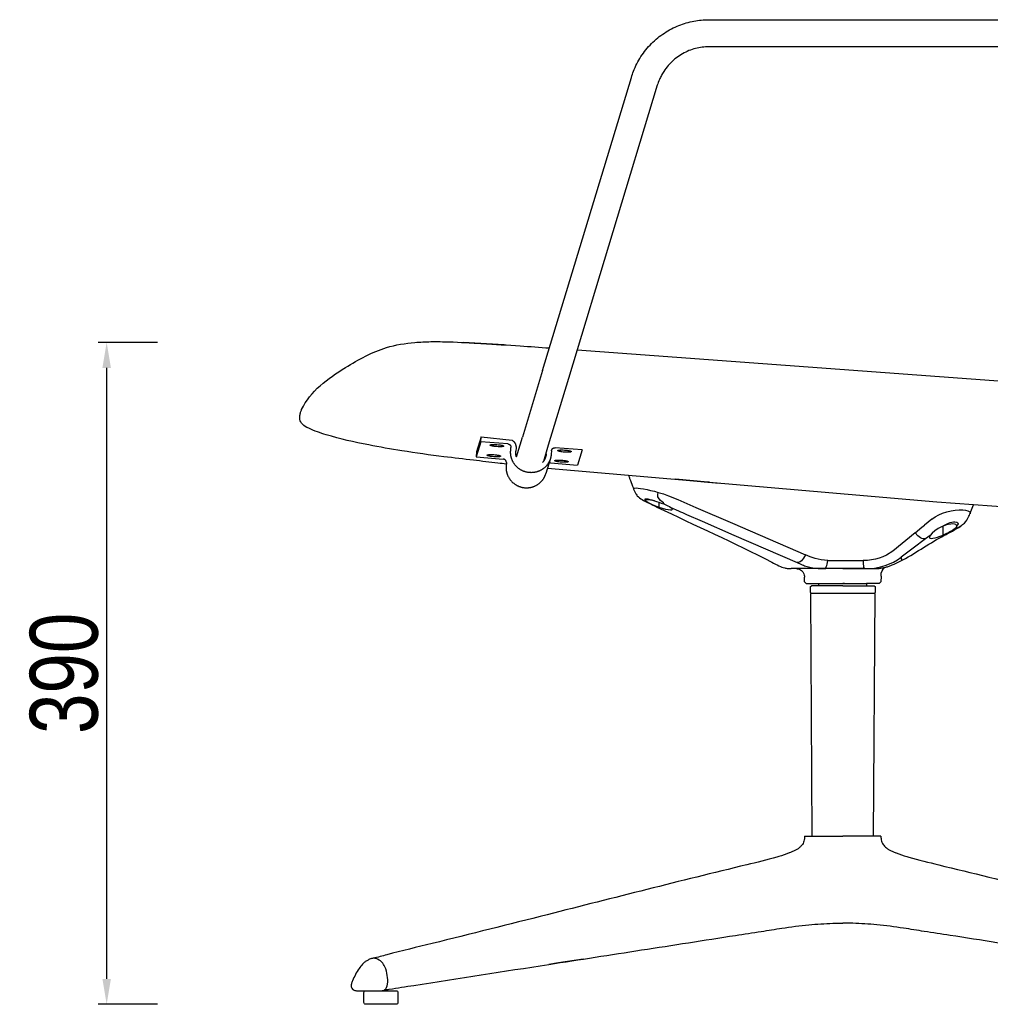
# Model space of a CAD drawing. Header units: millimetres. Extents: x 1566 to 3610, y -1182 to 913.
# Tile 4 of 5: x 2620 to 3192, y 0 to 580. Entities that reach past the tile are written whole.
import ezdxf

# ---------------------------------------------------------------- set-up
doc = ezdxf.new("R2010")
doc.units = ezdxf.units.MM
doc.layers.add('Make2D$可见线$曲线', color=7, linetype='Continuous', true_color=0x000000)
doc.styles.add('001', font='txt', dxfattribs={"width": 0.8})
doc.dimstyles.new('1-10', dxfattribs={"dimscale": 10, "dimtxt": 4, "dimasz": 1.5, "dimexe": 0.5, "dimexo": 0.5, "dimgap": 0.5, "dimtad": 1, "dimtoh": 1, "dimdec": 0, "dimrnd": 0.5, "dimdsep": 46, "dimtxsty": '001', "dimcen": 2.5, "dimclrd": 256, "dimclre": 256, "dimclrt": 1, "dimadec": 0, "dimazin": 0, "dimtfac": 1, "dimtdec": 0, "dimtmove": 1, "dimatfit": 3, "dimfxl": 3, "dimfxlon": 1, "dimarcsym": 0})

# ---------------------------------------------------------------- blocks, each defined once
blk = doc.blocks.new('*D5')
at = {"lineweight": -2, "transparency": 16777216}
for p, q in [((2701.24, 389.84), (2666.24, 389.84)), ((2671.24, 15), (2671.24, 374.84)), ((2701.24, 0), (2666.24, 0))]:
    blk.add_line(p, q, dxfattribs=at)
at = {"transparency": 16777216}
for points in [[(2668.74, 374.84), (2673.74, 374.84), (2671.24, 389.84)], [(2668.74, 15), (2673.74, 15), (2671.24, 0)]]:
    blk.add_solid(points, dxfattribs=at)
at = {"layer": 'Defpoints', "color": 0, "transparency": 16777216}
for p in [(2671.24, 389.84), (2881.34, 389.84), (2832.79, 0)]:
    blk.add_point(p, dxfattribs=at)
at = {"color": 1, "transparency": 16777216, "insert": (2646.24, 194.92), "char_height": 40, "attachment_point": 5, "rotation": 90, "style": '001'}
blk.add_mtext('390', dxfattribs=at)

msp = doc.modelspace()

# ---------------------------------------------------------------- linework, layer by layer
for p, q in [((2891.86, 334.29), (2910.11, 332.23)), ((3082.46, 98.95), (3104.9, 98.95)), ((3127.33, 98.95), (3104.9, 98.95))]:
    msp.add_line(p, q)
msp.add_lwpolyline([(2823.79, 8), (2841.79, 8, -0.414214), (2842.79, 7), (2842.79, 1, -0.414214), (2841.79, 0), (2823.79, 0, -0.414214), (2822.79, 1), (2822.79, 7, -0.414214)], format="xyb", close=True)
for points in [[(2906.65, 318.12), (2901.76, 318.7), (2887.37, 320.41), (2869.96, 322.48), (2845.18, 325.97), (2825.6, 329.43), (2800.59, 335.42), (2790.25, 339.26), (2786.52, 341.7), (2785.05, 344.39), (2785.13, 346.8), (2785.48, 348.73), (2786.1, 350.3), (2811.94, 375.01), (2836.11, 386.76), (2852.81, 389.79), (2862.31, 390.26), (2873.01, 390.15), (2892.59, 389.17), (2914.88, 387.75), (2932.06, 386.56)], [(2978.68, 311.45), (2979.34, 309.71), (2981.1, 305.1), (2982.4, 301.85), (2983.22, 300.37), (2983.86, 299.51), (2986.68, 297.24), (2989.87, 295.57), (2995.45, 292.86), (3063.06, 260.4), (3067.33, 258.25), (3070.68, 256.98), (3072.65, 256.65), (3073.35, 256.61), (3074.43, 256.58)], [(3118.81, 256.59), (3121.95, 256.59), (3125.8, 256.71), (3127.96, 256.97), (3130.24, 257.48), (3132.16, 258.03), (3134.1, 258.75), (3138.78, 260.94), (3163.25, 275.39), (3173.3, 280.9), (3177.44, 284.38), (3179.24, 287.4), (3180.44, 290.28), (3181.94, 294.15)], [(3077.69, 256.58), (3078.3, 256.52), (3079.31, 256.26), (3080.08, 255.84), (3081.05, 255.14), (3081.66, 254.31), (3082.24, 252.78), (3082.36, 251.57)], [(3080.21, 259.17), (3083.21, 258.04), (3086.34, 257.23), (3090.46, 256.7), (3093.34, 256.59)], [(3082.46, 98.95), (3082.33, 97.66), (3082.24, 96.84), (3081.78, 95.42), (3081.17, 94.2), (3080.28, 93.11), (3079.71, 92.53), (3078.55, 91.64), (3077.13, 90.87), (3076.32, 90.44), (3075.39, 89.99), (3073.61, 89.21), (3073.4, 89.13), (3067.23, 87.03), (3066.01, 86.67), (3048.35, 82.15), (2930.81, 52.77), (2862.99, 35.83), (2836.34, 29.16), (2828.25, 27.14), (2826.14, 26.55), (2825.24, 26.09), (2823.63, 25.06), (2822.05, 23.67), (2819.9, 21.09), (2817.83, 17.62), (2816.07, 13.76), (2815.41, 12.06), (2815.29, 10.79), (2815.49, 9.96), (2816.16, 8.96), (2816.96, 8.41), (2818.01, 8.08), (2819.01, 8.01), (2819.56, 8)], [(3127.33, 98.95), (3127.47, 97.66), (3127.55, 96.84), (3128.02, 95.42), (3128.63, 94.2), (3129.51, 93.11), (3130.09, 92.53), (3131.24, 91.64), (3132.66, 90.87), (3133.48, 90.44), (3134.41, 89.99), (3136.18, 89.21), (3136.4, 89.13), (3142.56, 87.03), (3143.79, 86.67), (3161.45, 82.15), (3278.98, 52.77), (3346.81, 35.83), (3373.46, 29.16), (3381.55, 27.14), (3383.65, 26.55), (3384.56, 26.09), (3386.17, 25.06), (3387.74, 23.67), (3389.89, 21.09), (3391.97, 17.62), (3393.72, 13.76), (3394.38, 12.06), (3394.5, 10.79), (3394.3, 9.96), (3393.63, 8.96), (3392.83, 8.41), (3391.79, 8.08), (3390.79, 8.01), (3390.23, 8)], [(2834.93, 8.46), (2837.75, 8.9), (2852.21, 11.15), (2931.67, 23.5), (2986.37, 31.99), (3041.7, 40.57), (3056.93, 42.93), (3069.07, 44.82), (3084.89, 46.83), (3098.98, 47.7), (3104.9, 47.79)], [(3374.87, 8.46), (3372.05, 8.9), (3357.58, 11.15), (3278.12, 23.5), (3223.42, 31.99), (3168.1, 40.57), (3152.87, 42.93), (3140.72, 44.82), (3124.9, 46.83), (3110.81, 47.7), (3104.9, 47.79)], [(2819.56, 8), (2824.43, 8), (2829.89, 8), (2832.03, 8), (2834.93, 8.46), (2836.75, 11.92), (2836.55, 16.96), (2835.2, 22.02), (2833.27, 24.87), (2829.97, 26.91), (2828.75, 27.15), (2826.79, 26.77)]]:
    msp.add_spline(points, degree=3)
at = {"layer": 'Make2D$可见线$曲线', "color": 0, "lineweight": -3}
for points in [[(2980.35, 545.89), (2980.64, 546.81), (2980.95, 547.72), (2981.27, 548.62), (2981.61, 549.52), (2982.06, 550.63), (2982.54, 551.73), (2983.05, 552.82), (2983.59, 553.89), (2984.16, 554.97), (2984.75, 556.04), (2985.38, 557.08), (2986.03, 558.11), (2986.71, 559.14), (2987.42, 560.14), (2988.15, 561.13), (2988.91, 562.1), (2989.7, 563.06), (2990.51, 563.99), (2991.35, 564.9), (2992.21, 565.79), (2993.09, 566.66), (2993.99, 567.5), (2994.91, 568.32), (2995.86, 569.11), (2996.82, 569.88), (2997.8, 570.62), (2998.81, 571.34), (2999.83, 572.03), (3000.84, 572.68), (3001.88, 573.31), (3002.92, 573.91), (3003.98, 574.48), (3005.06, 575.03), (3006.15, 575.54), (3007.25, 576.03), (3008.37, 576.49), (3009.45, 576.91), (3010.54, 577.3), (3011.64, 577.66), (3012.74, 578), (3013.86, 578.31), (3014.98, 578.59), (3016.11, 578.84), (3017.25, 579.07), (3018.32, 579.26), (3019.4, 579.42), (3020.49, 579.56), (3021.57, 579.67), (3022.66, 579.76), (3023.75, 579.82), (3024.84, 579.86), (3025.93, 579.87)], [(3025.93, 579.87), (3387.15, 579.87)], [(3025.93, 563.87), (3024.98, 563.86), (3024.03, 563.82), (3023.08, 563.74), (3022.13, 563.64), (3021.15, 563.51), (3020.18, 563.34), (3019.19, 563.14), (3018.2, 562.91), (3017.23, 562.64), (3016.26, 562.34), (3015.27, 562.01), (3014.3, 561.64), (3013.32, 561.23), (3012.36, 560.78), (3011.41, 560.31), (3010.48, 559.8), (3009.55, 559.25), (3008.63, 558.67), (3007.74, 558.06), (3006.86, 557.41), (3006, 556.74), (3005.17, 556.03), (3004.36, 555.29), (3003.57, 554.53), (3002.81, 553.73), (3002.08, 552.91), (3001.38, 552.07), (3000.71, 551.21), (3000.06, 550.32), (2999.45, 549.41), (2999.09, 548.83), (2998.73, 548.25), (2998.39, 547.66), (2998.07, 547.06), (2997.75, 546.45), (2997.45, 545.84), (2997.16, 545.22), (2996.88, 544.6), (2996.54, 543.77), (2996.23, 542.94), (2995.93, 542.1), (2995.66, 541.25)], [(3387.15, 563.87), (3025.93, 563.87)], [(2928.03, 373.27), (2980.35, 545.89)], [(2995.66, 541.25), (2943.34, 368.63)], [(2905.45, 388.4), (2881.34, 389.84)], [(2881.34, 389.84), (2905.48, 388.4)], [(2948.42, 385.38), (3239.24, 363.97)], [(2928.03, 373.27), (2916.13, 334)], [(2943.34, 368.63), (2931.44, 329.36)], [(2891.64, 331.34), (2888.94, 322.42)], [(2891.86, 334.29), (2889.16, 325.38)], [(2891.64, 331.34), (2891.86, 334.29)], [(2907.58, 330.04), (2891.64, 331.34)], [(2910.11, 332.23), (2910.25, 332.13), (2910.4, 332.03), (2910.53, 331.93), (2910.67, 331.82), (2910.8, 331.7), (2910.93, 331.58), (2911.05, 331.46), (2911.17, 331.33), (2911.22, 331.26), (2911.28, 331.19), (2911.34, 331.13), (2911.39, 331.06), (2911.44, 330.99), (2911.49, 330.92), (2911.54, 330.85), (2911.59, 330.77), (2911.69, 330.63), (2911.78, 330.48), (2911.86, 330.33), (2911.94, 330.17), (2912.01, 330.02), (2912.07, 329.86), (2912.13, 329.7), (2912.19, 329.54), (2912.23, 329.39), (2912.28, 329.23), (2912.31, 329.07), (2912.35, 328.91), (2912.37, 328.75), (2912.39, 328.59), (2912.41, 328.43), (2912.42, 328.28), (2912.42, 328.12), (2912.42, 327.97), (2912.42, 327.82), (2912.41, 327.67)], [(2912.62, 322.44), (2916.13, 334)], [(2889.16, 325.38), (2888.94, 322.42)], [(2897.16, 329.35), (2897.16, 329.35), (2897.16, 329.35), (2897.16, 329.36), (2897.16, 329.36), (2897.16, 329.36), (2897.17, 329.37), (2897.17, 329.37), (2897.17, 329.37), (2897.17, 329.38), (2897.17, 329.38), (2897.17, 329.38), (2897.17, 329.39), (2897.18, 329.39), (2897.18, 329.39), (2897.18, 329.4), (2897.18, 329.4), (2897.18, 329.4), (2897.19, 329.41), (2897.19, 329.41), (2897.19, 329.41), (2897.19, 329.42), (2897.2, 329.42), (2897.2, 329.42), (2897.2, 329.43), (2897.21, 329.43), (2897.21, 329.43), (2897.22, 329.44), (2897.22, 329.44), (2897.22, 329.44), (2897.23, 329.44), (2897.24, 329.45), (2897.25, 329.46), (2897.25, 329.46), (2897.27, 329.47), (2897.28, 329.48), (2897.29, 329.48), (2897.3, 329.49), (2897.31, 329.49), (2897.33, 329.5), (2897.34, 329.51), (2897.35, 329.51), (2897.39, 329.52), (2897.42, 329.54), (2897.45, 329.55), (2897.49, 329.56), (2897.53, 329.57), (2897.58, 329.58), (2897.62, 329.59), (2897.72, 329.61), (2897.83, 329.63), (2897.94, 329.64), (2898.07, 329.66), (2898.35, 329.68), (2898.65, 329.7), (2898.98, 329.72), (2899.33, 329.72), (2899.69, 329.72), (2900.43, 329.7), (2901.15, 329.65)], [(2901.15, 328.44), (2900.37, 328.5), (2899.61, 328.6), (2899.25, 328.65), (2898.91, 328.71), (2898.6, 328.77), (2898.31, 328.83), (2898.05, 328.89), (2897.93, 328.92), (2897.82, 328.96), (2897.72, 328.99), (2897.62, 329.02), (2897.53, 329.06), (2897.49, 329.07), (2897.45, 329.09), (2897.42, 329.11), (2897.38, 329.12), (2897.35, 329.14), (2897.32, 329.16), (2897.31, 329.17), (2897.29, 329.17), (2897.28, 329.18), (2897.27, 329.19), (2897.26, 329.2), (2897.25, 329.21), (2897.24, 329.22), (2897.23, 329.22), (2897.22, 329.23), (2897.22, 329.24), (2897.21, 329.24), (2897.21, 329.24), (2897.2, 329.25), (2897.2, 329.25), (2897.2, 329.26), (2897.19, 329.26), (2897.19, 329.26), (2897.19, 329.27), (2897.19, 329.27), (2897.18, 329.27), (2897.18, 329.28), (2897.18, 329.28), (2897.18, 329.29), (2897.17, 329.29), (2897.17, 329.29), (2897.17, 329.3), (2897.17, 329.3), (2897.17, 329.31), (2897.17, 329.31), (2897.17, 329.31), (2897.17, 329.31), (2897.16, 329.32), (2897.16, 329.32), (2897.16, 329.32), (2897.16, 329.32), (2897.16, 329.32), (2897.16, 329.32), (2897.16, 329.33), (2897.16, 329.33), (2897.16, 329.33), (2897.16, 329.33), (2897.16, 329.33), (2897.16, 329.34), (2897.16, 329.34), (2897.16, 329.34), (2897.16, 329.34), (2897.16, 329.34), (2897.16, 329.34), (2897.16, 329.35)], [(2901.15, 329.65), (2901.93, 329.58), (2902.69, 329.49), (2903.05, 329.44), (2903.39, 329.38), (2903.7, 329.32), (2903.99, 329.26), (2904.25, 329.2), (2904.37, 329.16), (2904.48, 329.13), (2904.58, 329.1), (2904.68, 329.06), (2904.77, 329.03), (2904.81, 329.01), (2904.85, 329), (2904.88, 328.98), (2904.92, 328.96), (2904.95, 328.95), (2904.98, 328.93), (2904.99, 328.92), (2905.01, 328.91), (2905.02, 328.9), (2905.03, 328.9), (2905.04, 328.89), (2905.05, 328.88), (2905.06, 328.87), (2905.07, 328.86), (2905.08, 328.86), (2905.08, 328.85), (2905.09, 328.85), (2905.09, 328.84), (2905.1, 328.84), (2905.1, 328.84), (2905.1, 328.83), (2905.11, 328.83), (2905.11, 328.82), (2905.11, 328.82), (2905.11, 328.82), (2905.12, 328.81), (2905.12, 328.81), (2905.12, 328.8), (2905.12, 328.8), (2905.13, 328.8), (2905.13, 328.79), (2905.13, 328.79), (2905.13, 328.79), (2905.13, 328.78), (2905.13, 328.78), (2905.13, 328.78), (2905.14, 328.77), (2905.14, 328.77), (2905.14, 328.77), (2905.14, 328.77), (2905.14, 328.77), (2905.14, 328.76), (2905.14, 328.76), (2905.14, 328.76), (2905.14, 328.76), (2905.14, 328.76), (2905.14, 328.76), (2905.14, 328.75), (2905.14, 328.75), (2905.14, 328.75), (2905.14, 328.75), (2905.14, 328.75), (2905.14, 328.74), (2905.14, 328.74), (2905.14, 328.74)], [(2905.14, 328.74), (2905.14, 328.74), (2905.14, 328.73), (2905.14, 328.73), (2905.14, 328.73), (2905.14, 328.72), (2905.13, 328.72), (2905.13, 328.72), (2905.13, 328.71), (2905.13, 328.71), (2905.13, 328.71), (2905.13, 328.7), (2905.13, 328.7), (2905.12, 328.7), (2905.12, 328.69), (2905.12, 328.69), (2905.12, 328.69), (2905.12, 328.68), (2905.11, 328.68), (2905.11, 328.68), (2905.11, 328.67), (2905.11, 328.67), (2905.1, 328.67), (2905.1, 328.66), (2905.1, 328.66), (2905.09, 328.66), (2905.09, 328.66), (2905.09, 328.65), (2905.08, 328.65), (2905.08, 328.65), (2905.07, 328.64), (2905.06, 328.64), (2905.06, 328.63), (2905.05, 328.62), (2905.04, 328.62), (2905.02, 328.61), (2905.01, 328.6), (2905, 328.6), (2904.99, 328.59), (2904.97, 328.59), (2904.96, 328.58), (2904.95, 328.57), (2904.91, 328.56), (2904.88, 328.55), (2904.85, 328.54), (2904.81, 328.53), (2904.77, 328.52), (2904.72, 328.51), (2904.68, 328.5), (2904.58, 328.48), (2904.47, 328.46), (2904.36, 328.44), (2904.23, 328.43), (2903.95, 328.4), (2903.65, 328.38), (2903.32, 328.37), (2902.97, 328.37), (2902.61, 328.37), (2901.87, 328.39), (2901.15, 328.44)], [(2907.58, 330.04), (2907.62, 330.04), (2907.67, 330.04), (2907.71, 330.03), (2907.76, 330.02), (2907.8, 330.01), (2907.85, 330), (2907.89, 329.99), (2907.94, 329.98), (2907.98, 329.97), (2908.03, 329.96), (2908.07, 329.94), (2908.12, 329.92), (2908.17, 329.91), (2908.21, 329.89), (2908.26, 329.87), (2908.3, 329.85), (2908.34, 329.82), (2908.39, 329.8), (2908.43, 329.78), (2908.48, 329.75), (2908.52, 329.72), (2908.56, 329.69), (2908.6, 329.67), (2908.64, 329.64), (2908.68, 329.6), (2908.72, 329.57), (2908.76, 329.54), (2908.8, 329.5), (2908.84, 329.47), (2908.87, 329.43), (2908.91, 329.39), (2908.94, 329.35), (2908.98, 329.31), (2909.01, 329.27), (2909.04, 329.23), (2909.07, 329.19), (2909.1, 329.15), (2909.13, 329.1), (2909.15, 329.06), (2909.18, 329.02), (2909.2, 328.97), (2909.22, 328.93), (2909.25, 328.88), (2909.27, 328.84), (2909.29, 328.79), (2909.3, 328.74), (2909.32, 328.7), (2909.34, 328.65), (2909.35, 328.6), (2909.36, 328.55), (2909.37, 328.51), (2909.38, 328.46), (2909.39, 328.41), (2909.4, 328.37), (2909.41, 328.32), (2909.41, 328.27), (2909.42, 328.23), (2909.42, 328.18), (2909.42, 328.14), (2909.43, 328.09), (2909.43, 328.04), (2909.42, 328), (2909.42, 327.96), (2909.42, 327.91)], [(2932.71, 321.49), (2932.63, 321.25), (2932.55, 321.02), (2932.47, 320.78), (2932.38, 320.54), (2932.28, 320.31), (2932.17, 320.07), (2932.07, 319.83), (2931.95, 319.6), (2931.83, 319.37), (2931.7, 319.13), (2931.57, 318.9), (2931.43, 318.67), (2931.28, 318.45), (2931.13, 318.22), (2930.97, 318), (2930.81, 317.78), (2930.64, 317.57), (2930.47, 317.35), (2930.29, 317.14), (2930.1, 316.94), (2929.91, 316.73), (2929.71, 316.53), (2929.51, 316.34), (2929.3, 316.15), (2929.09, 315.96), (2928.87, 315.78), (2928.65, 315.6), (2928.42, 315.43), (2928.19, 315.27), (2927.96, 315.11), (2927.72, 314.95), (2927.47, 314.8), (2927.23, 314.66), (2926.98, 314.52), (2926.72, 314.39), (2926.47, 314.26), (2926.21, 314.15), (2925.95, 314.03), (2925.69, 313.93), (2925.42, 313.83), (2925.15, 313.73), (2924.88, 313.65), (2924.61, 313.57), (2924.34, 313.49), (2924.07, 313.42), (2923.8, 313.36), (2923.53, 313.31), (2923.25, 313.26), (2922.98, 313.22), (2922.71, 313.19), (2922.44, 313.16), (2922.17, 313.13), (2921.9, 313.12), (2921.63, 313.11), (2921.36, 313.1), (2921.09, 313.11), (2920.83, 313.11), (2920.57, 313.13), (2920.31, 313.15), (2920.05, 313.17), (2919.79, 313.2), (2919.54, 313.23), (2919.29, 313.27), (2919.04, 313.32), (2918.8, 313.37), (2918.55, 313.42), (2918.3, 313.48), (2918.05, 313.55), (2917.8, 313.62), (2917.55, 313.7), (2917.31, 313.78), (2917.06, 313.87), (2916.81, 313.97), (2916.56, 314.07), (2916.31, 314.18), (2916.07, 314.29), (2915.82, 314.41), (2915.58, 314.54), (2915.34, 314.67), (2915.1, 314.81), (2914.86, 314.95), (2914.63, 315.11), (2914.4, 315.26), (2914.17, 315.42), (2913.94, 315.59), (2913.72, 315.77), (2913.5, 315.95), (2913.29, 316.13), (2913.08, 316.32), (2912.87, 316.52), (2912.67, 316.72), (2912.47, 316.92), (2912.28, 317.13), (2912.09, 317.35), (2911.91, 317.57), (2911.73, 317.79), (2911.56, 318.02), (2911.39, 318.25), (2911.23, 318.49), (2911.07, 318.73), (2910.92, 318.97), (2910.78, 319.22), (2910.64, 319.47), (2910.51, 319.72), (2910.39, 319.97), (2910.27, 320.23), (2910.16, 320.48), (2910.05, 320.74), (2909.95, 321), (2909.86, 321.26), (2909.78, 321.53), (2909.7, 321.79), (2909.62, 322.06), (2909.56, 322.32), (2909.5, 322.58), (2909.44, 322.85), (2909.4, 323.11), (2909.36, 323.38), (2909.32, 323.64), (2909.29, 323.9), (2909.27, 324.16), (2909.25, 324.42), (2909.24, 324.68), (2909.24, 324.94), (2909.24, 325.19), (2909.24, 325.44), (2909.25, 325.69), (2909.27, 325.94)], [(2909.27, 325.94), (2909.42, 327.91)], [(2912.62, 322.44), (2912.56, 322.64), (2912.51, 322.85), (2912.46, 323.06), (2912.41, 323.27), (2912.37, 323.47), (2912.34, 323.68), (2912.31, 323.89), (2912.28, 324.09), (2912.26, 324.3), (2912.25, 324.5), (2912.24, 324.71), (2912.23, 324.91), (2912.23, 325.11), (2912.24, 325.31), (2912.25, 325.5), (2912.26, 325.7)], [(2912.41, 327.67), (2912.26, 325.7)], [(2931.44, 329.36), (2928.52, 319.72)], [(2930.19, 324.24), (2930.29, 325.56)], [(2933.33, 325.97), (2933.18, 324)], [(2933.33, 325.97), (2933.33, 326.03), (2933.34, 326.08), (2933.35, 326.13), (2933.36, 326.18), (2933.37, 326.24), (2933.38, 326.29), (2933.39, 326.34), (2933.41, 326.39)], [(2933.41, 326.39), (2933.42, 326.43), (2933.43, 326.46), (2933.44, 326.5), (2933.46, 326.53), (2933.47, 326.57), (2933.48, 326.6), (2933.5, 326.64), (2933.52, 326.67), (2933.53, 326.71), (2933.55, 326.74), (2933.57, 326.77), (2933.59, 326.81), (2933.61, 326.84), (2933.63, 326.88), (2933.65, 326.91), (2933.67, 326.94), (2933.7, 326.97), (2933.72, 327.01), (2933.75, 327.04), (2933.77, 327.07), (2933.8, 327.1), (2933.82, 327.13), (2933.85, 327.16), (2933.88, 327.19), (2933.91, 327.22), (2933.94, 327.25), (2933.97, 327.28), (2934, 327.3), (2934.03, 327.33), (2934.06, 327.36), (2934.09, 327.38), (2934.13, 327.4), (2934.16, 327.43), (2934.19, 327.45), (2934.23, 327.47), (2934.26, 327.5), (2934.3, 327.52), (2934.34, 327.54), (2934.37, 327.56), (2934.41, 327.58), (2934.44, 327.59), (2934.48, 327.61), (2934.52, 327.63), (2934.56, 327.64), (2934.59, 327.66), (2934.63, 327.67), (2934.67, 327.68), (2934.71, 327.7), (2934.75, 327.71), (2934.79, 327.72), (2934.82, 327.73), (2934.86, 327.74), (2934.9, 327.75), (2934.94, 327.75), (2934.98, 327.76), (2935.02, 327.77), (2935.06, 327.77), (2935.09, 327.78), (2935.13, 327.78), (2935.17, 327.78), (2935.21, 327.79), (2935.25, 327.79), (2935.28, 327.79), (2935.32, 327.79)], [(2935.32, 327.79), (2935.36, 327.79), (2935.4, 327.79), (2935.43, 327.78), (2935.47, 327.78)], [(2951.41, 326.49), (2935.47, 327.78)], [(2937.01, 326.11), (2937.01, 326.12), (2937.01, 326.12), (2937.01, 326.12), (2937.01, 326.13), (2937.01, 326.13), (2937.01, 326.13), (2937.01, 326.14), (2937.01, 326.14), (2937.02, 326.14), (2937.02, 326.15), (2937.02, 326.15), (2937.02, 326.15), (2937.02, 326.16), (2937.02, 326.16), (2937.03, 326.16), (2937.03, 326.17), (2937.03, 326.17), (2937.03, 326.17), (2937.04, 326.18), (2937.04, 326.18), (2937.04, 326.18), (2937.04, 326.19), (2937.05, 326.19), (2937.05, 326.19), (2937.05, 326.2), (2937.06, 326.2), (2937.06, 326.2), (2937.07, 326.21), (2937.07, 326.21), (2937.07, 326.21), (2937.08, 326.22), (2937.09, 326.22), (2937.1, 326.23), (2937.11, 326.24), (2937.12, 326.24), (2937.13, 326.25), (2937.15, 326.26), (2937.16, 326.26), (2937.17, 326.27), (2937.19, 326.27), (2937.2, 326.28), (2937.23, 326.29), (2937.27, 326.3), (2937.3, 326.31), (2937.34, 326.32), (2937.38, 326.34), (2937.42, 326.35), (2937.47, 326.36), (2937.57, 326.38), (2937.67, 326.39), (2937.79, 326.41), (2937.92, 326.43), (2938.19, 326.45), (2938.5, 326.47), (2938.83, 326.48), (2939.18, 326.49), (2939.54, 326.49), (2940.28, 326.46), (2941, 326.42)], [(2941, 325.2), (2940.22, 325.27), (2939.46, 325.36), (2939.1, 325.42), (2938.76, 325.47), (2938.45, 325.53), (2938.16, 325.59), (2937.9, 325.66), (2937.78, 325.69), (2937.67, 325.72), (2937.56, 325.76), (2937.47, 325.79), (2937.38, 325.82), (2937.34, 325.84), (2937.3, 325.86), (2937.26, 325.87), (2937.23, 325.89), (2937.2, 325.91), (2937.17, 325.92), (2937.15, 325.93), (2937.14, 325.94), (2937.13, 325.95), (2937.12, 325.96), (2937.11, 325.97), (2937.1, 325.97), (2937.09, 325.98), (2937.08, 325.99), (2937.07, 326), (2937.06, 326), (2937.06, 326.01), (2937.06, 326.01), (2937.05, 326.01), (2937.05, 326.02), (2937.04, 326.02), (2937.04, 326.03), (2937.04, 326.03), (2937.04, 326.03), (2937.03, 326.04), (2937.03, 326.04), (2937.03, 326.05), (2937.03, 326.05), (2937.02, 326.05), (2937.02, 326.06), (2937.02, 326.06), (2937.02, 326.07), (2937.02, 326.07), (2937.01, 326.07), (2937.01, 326.08), (2937.01, 326.08), (2937.01, 326.08), (2937.01, 326.08), (2937.01, 326.08), (2937.01, 326.09), (2937.01, 326.09), (2937.01, 326.09), (2937.01, 326.09), (2937.01, 326.09), (2937.01, 326.1), (2937.01, 326.1), (2937.01, 326.1), (2937.01, 326.1), (2937.01, 326.1), (2937.01, 326.1), (2937.01, 326.11), (2937.01, 326.11), (2937.01, 326.11), (2937.01, 326.11), (2937.01, 326.11)], [(2941, 326.42), (2941.77, 326.35), (2942.53, 326.26), (2942.89, 326.2), (2943.23, 326.15), (2943.55, 326.09), (2943.83, 326.03), (2944.09, 325.96), (2944.21, 325.93), (2944.33, 325.9), (2944.43, 325.87), (2944.53, 325.83), (2944.62, 325.8), (2944.66, 325.78), (2944.7, 325.76), (2944.73, 325.75), (2944.77, 325.73), (2944.8, 325.71), (2944.83, 325.7), (2944.84, 325.69), (2944.85, 325.68), (2944.87, 325.67), (2944.88, 325.66), (2944.89, 325.66), (2944.9, 325.65), (2944.91, 325.64), (2944.92, 325.63), (2944.93, 325.62), (2944.93, 325.62), (2944.94, 325.61), (2944.94, 325.61), (2944.94, 325.61), (2944.95, 325.6), (2944.95, 325.6), (2944.95, 325.59), (2944.96, 325.59), (2944.96, 325.59), (2944.96, 325.58), (2944.96, 325.58), (2944.97, 325.58), (2944.97, 325.57), (2944.97, 325.57), (2944.97, 325.56), (2944.98, 325.56), (2944.98, 325.56), (2944.98, 325.55), (2944.98, 325.55), (2944.98, 325.54), (2944.98, 325.54), (2944.98, 325.54), (2944.98, 325.54), (2944.98, 325.54), (2944.98, 325.54), (2944.98, 325.53), (2944.98, 325.53), (2944.98, 325.53), (2944.98, 325.53), (2944.99, 325.53), (2944.99, 325.52), (2944.99, 325.52), (2944.99, 325.52), (2944.99, 325.52), (2944.99, 325.52), (2944.99, 325.51), (2944.99, 325.51), (2944.99, 325.51), (2944.99, 325.51), (2944.99, 325.51)], [(2944.99, 325.51), (2944.99, 325.5), (2944.98, 325.5), (2944.98, 325.5), (2944.98, 325.49), (2944.98, 325.49), (2944.98, 325.49), (2944.98, 325.48), (2944.98, 325.48), (2944.98, 325.48), (2944.98, 325.47), (2944.98, 325.47), (2944.97, 325.47), (2944.97, 325.46), (2944.97, 325.46), (2944.97, 325.46), (2944.97, 325.45), (2944.96, 325.45), (2944.96, 325.45), (2944.96, 325.44), (2944.96, 325.44), (2944.95, 325.44), (2944.95, 325.44), (2944.95, 325.43), (2944.94, 325.43), (2944.94, 325.43), (2944.94, 325.42), (2944.93, 325.42), (2944.93, 325.42), (2944.92, 325.41), (2944.92, 325.41), (2944.91, 325.4), (2944.9, 325.4), (2944.89, 325.39), (2944.88, 325.38), (2944.87, 325.38), (2944.86, 325.37), (2944.85, 325.37), (2944.83, 325.36), (2944.82, 325.35), (2944.81, 325.35), (2944.79, 325.34), (2944.76, 325.33), (2944.73, 325.32), (2944.69, 325.31), (2944.65, 325.3), (2944.61, 325.29), (2944.57, 325.27), (2944.53, 325.26), (2944.43, 325.25), (2944.32, 325.23), (2944.2, 325.21), (2944.08, 325.2), (2943.8, 325.17), (2943.5, 325.15), (2943.17, 325.14), (2942.82, 325.13), (2942.46, 325.14), (2941.72, 325.16), (2941, 325.2)], [(2951.41, 326.49), (2948.71, 317.57)], [(2888.94, 322.42), (2904.87, 321.13)], [(2895.36, 323.4), (2895.36, 323.41), (2895.36, 323.41), (2895.36, 323.41), (2895.36, 323.42), (2895.36, 323.42), (2895.36, 323.42), (2895.36, 323.43), (2895.37, 323.43), (2895.37, 323.43), (2895.37, 323.44), (2895.37, 323.44), (2895.37, 323.44), (2895.37, 323.45), (2895.38, 323.45), (2895.38, 323.45), (2895.38, 323.45), (2895.38, 323.46), (2895.38, 323.46), (2895.39, 323.46), (2895.39, 323.47), (2895.39, 323.47), (2895.4, 323.47), (2895.4, 323.48), (2895.4, 323.48), (2895.41, 323.48), (2895.41, 323.49), (2895.41, 323.49), (2895.42, 323.49), (2895.42, 323.5), (2895.43, 323.5), (2895.43, 323.51), (2895.44, 323.51), (2895.45, 323.52), (2895.46, 323.53), (2895.47, 323.53), (2895.49, 323.54), (2895.5, 323.54), (2895.51, 323.55), (2895.52, 323.56), (2895.54, 323.56), (2895.55, 323.57), (2895.58, 323.58), (2895.62, 323.59), (2895.65, 323.6), (2895.69, 323.61), (2895.73, 323.62), (2895.77, 323.63), (2895.82, 323.64), (2895.92, 323.66), (2896.03, 323.68), (2896.14, 323.7), (2896.27, 323.71), (2896.54, 323.74), (2896.85, 323.76), (2897.18, 323.77), (2897.53, 323.78), (2897.89, 323.77), (2898.63, 323.75), (2899.35, 323.71)], [(2899.35, 322.49), (2898.57, 322.56), (2897.81, 322.65), (2897.45, 322.7), (2897.11, 322.76), (2896.8, 322.82), (2896.51, 322.88), (2896.25, 322.95), (2896.13, 322.98), (2896.02, 323.01), (2895.92, 323.04), (2895.82, 323.08), (2895.73, 323.11), (2895.69, 323.13), (2895.65, 323.15), (2895.61, 323.16), (2895.58, 323.18), (2895.55, 323.2), (2895.52, 323.21), (2895.51, 323.22), (2895.49, 323.23), (2895.48, 323.24), (2895.47, 323.25), (2895.46, 323.25), (2895.45, 323.26), (2895.44, 323.27), (2895.43, 323.28), (2895.42, 323.29), (2895.41, 323.29), (2895.41, 323.29), (2895.41, 323.3), (2895.4, 323.3), (2895.4, 323.31), (2895.4, 323.31), (2895.39, 323.31), (2895.39, 323.32), (2895.39, 323.32), (2895.38, 323.33), (2895.38, 323.33), (2895.38, 323.33), (2895.38, 323.34), (2895.37, 323.34), (2895.37, 323.35), (2895.37, 323.35), (2895.37, 323.35), (2895.37, 323.36), (2895.37, 323.36), (2895.36, 323.36), (2895.36, 323.37), (2895.36, 323.37), (2895.36, 323.37), (2895.36, 323.37), (2895.36, 323.37), (2895.36, 323.38), (2895.36, 323.38), (2895.36, 323.38), (2895.36, 323.38), (2895.36, 323.38), (2895.36, 323.39), (2895.36, 323.39), (2895.36, 323.39), (2895.36, 323.39), (2895.36, 323.39), (2895.36, 323.39), (2895.36, 323.4), (2895.36, 323.4), (2895.36, 323.4), (2895.36, 323.4)], [(2899.35, 323.71), (2900.12, 323.64), (2900.89, 323.55), (2901.25, 323.49), (2901.59, 323.44), (2901.9, 323.38), (2902.19, 323.32), (2902.44, 323.25), (2902.56, 323.22), (2902.68, 323.19), (2902.78, 323.15), (2902.88, 323.12), (2902.97, 323.09), (2903.01, 323.07), (2903.05, 323.05), (2903.08, 323.04), (2903.12, 323.02), (2903.15, 323), (2903.18, 322.99), (2903.19, 322.98), (2903.2, 322.97), (2903.22, 322.96), (2903.23, 322.95), (2903.24, 322.94), (2903.25, 322.94), (2903.26, 322.93), (2903.27, 322.92), (2903.28, 322.91), (2903.28, 322.91), (2903.29, 322.9), (2903.29, 322.9), (2903.29, 322.9), (2903.3, 322.89), (2903.3, 322.89), (2903.3, 322.88), (2903.31, 322.88), (2903.31, 322.88), (2903.31, 322.87), (2903.32, 322.87), (2903.32, 322.86), (2903.32, 322.86), (2903.32, 322.86), (2903.32, 322.85), (2903.33, 322.85), (2903.33, 322.84), (2903.33, 322.84), (2903.33, 322.84), (2903.33, 322.83), (2903.33, 322.83), (2903.33, 322.83), (2903.33, 322.83), (2903.33, 322.83), (2903.33, 322.82), (2903.34, 322.82), (2903.34, 322.82), (2903.34, 322.82), (2903.34, 322.82), (2903.34, 322.81), (2903.34, 322.81), (2903.34, 322.81), (2903.34, 322.81), (2903.34, 322.81), (2903.34, 322.81), (2903.34, 322.8), (2903.34, 322.8), (2903.34, 322.8), (2903.34, 322.8), (2903.34, 322.8)], [(2903.34, 322.8), (2903.34, 322.79), (2903.34, 322.79), (2903.34, 322.79), (2903.33, 322.78), (2903.33, 322.78), (2903.33, 322.78), (2903.33, 322.77), (2903.33, 322.77), (2903.33, 322.77), (2903.33, 322.76), (2903.33, 322.76), (2903.32, 322.76), (2903.32, 322.75), (2903.32, 322.75), (2903.32, 322.75), (2903.32, 322.74), (2903.31, 322.74), (2903.31, 322.74), (2903.31, 322.73), (2903.31, 322.73), (2903.3, 322.73), (2903.3, 322.72), (2903.3, 322.72), (2903.29, 322.72), (2903.29, 322.71), (2903.29, 322.71), (2903.28, 322.71), (2903.28, 322.7), (2903.28, 322.7), (2903.27, 322.7), (2903.26, 322.69), (2903.25, 322.69), (2903.24, 322.68), (2903.23, 322.67), (2903.22, 322.67), (2903.21, 322.66), (2903.2, 322.65), (2903.19, 322.65), (2903.17, 322.64), (2903.16, 322.64), (2903.14, 322.63), (2903.11, 322.62), (2903.08, 322.61), (2903.04, 322.6), (2903.01, 322.58), (2902.96, 322.57), (2902.92, 322.56), (2902.88, 322.55), (2902.78, 322.53), (2902.67, 322.52), (2902.55, 322.5), (2902.43, 322.48), (2902.15, 322.46), (2901.85, 322.44), (2901.52, 322.43), (2901.17, 322.42), (2900.81, 322.42), (2900.07, 322.45), (2899.35, 322.49)], [(2906.72, 319), (2906.72, 319.04), (2906.72, 319.08), (2906.72, 319.13), (2906.72, 319.17), (2906.72, 319.22), (2906.72, 319.26), (2906.72, 319.31), (2906.71, 319.36), (2906.71, 319.4), (2906.7, 319.45), (2906.69, 319.5), (2906.68, 319.54), (2906.67, 319.59), (2906.66, 319.64), (2906.65, 319.68), (2906.63, 319.73), (2906.62, 319.78), (2906.6, 319.83), (2906.58, 319.87), (2906.56, 319.92), (2906.54, 319.96), (2906.52, 320.01), (2906.5, 320.06), (2906.47, 320.1), (2906.45, 320.14), (2906.42, 320.19), (2906.4, 320.23), (2906.37, 320.27), (2906.34, 320.32), (2906.31, 320.36), (2906.27, 320.4), (2906.24, 320.44), (2906.21, 320.47), (2906.17, 320.51), (2906.13, 320.55), (2906.1, 320.59), (2906.06, 320.62), (2906.02, 320.65), (2905.98, 320.69), (2905.94, 320.72), (2905.9, 320.75), (2905.86, 320.78), (2905.82, 320.81), (2905.77, 320.83), (2905.73, 320.86), (2905.69, 320.88), (2905.64, 320.91), (2905.6, 320.93), (2905.55, 320.95), (2905.51, 320.97), (2905.46, 320.99), (2905.42, 321.01), (2905.37, 321.02), (2905.33, 321.04), (2905.28, 321.05), (2905.23, 321.07), (2905.19, 321.08), (2905.14, 321.09), (2905.1, 321.1), (2905.05, 321.11), (2905.01, 321.11), (2904.96, 321.12), (2904.92, 321.12), (2904.87, 321.13)], [(2906.72, 319), (2906.57, 317.02)], [(2929.84, 322.36), (2929.77, 322.15), (2929.7, 321.95), (2929.62, 321.74), (2929.54, 321.54), (2929.45, 321.33), (2929.36, 321.13), (2929.26, 320.92), (2929.15, 320.72), (2929.04, 320.52), (2928.92, 320.32), (2928.8, 320.12), (2928.67, 319.93), (2928.53, 319.73), (2928.39, 319.54), (2928.24, 319.36), (2928.08, 319.17)], [(2928.74, 320.04), (2928.64, 319.91), (2928.54, 319.78), (2928.45, 319.65), (2928.36, 319.51)], [(2930.19, 324.24), (2930.17, 324), (2930.14, 323.77), (2930.11, 323.53), (2930.07, 323.29), (2930.02, 323.06), (2929.96, 322.82), (2929.9, 322.59), (2929.84, 322.36)], [(2932.71, 321.49), (2930.01, 312.57)], [(2933.18, 324), (2933.15, 323.68), (2933.11, 323.36), (2933.07, 323.05), (2933.01, 322.73), (2932.95, 322.42), (2932.88, 322.11), (2932.8, 321.8), (2932.71, 321.49)], [(2935.21, 320.17), (2935.21, 320.17), (2935.21, 320.18), (2935.21, 320.18), (2935.21, 320.18), (2935.21, 320.19), (2935.21, 320.19), (2935.21, 320.19), (2935.21, 320.2), (2935.21, 320.2), (2935.22, 320.2), (2935.22, 320.21), (2935.22, 320.21), (2935.22, 320.21), (2935.22, 320.22), (2935.22, 320.22), (2935.23, 320.22), (2935.23, 320.23), (2935.23, 320.23), (2935.23, 320.23), (2935.24, 320.23), (2935.24, 320.24), (2935.24, 320.24), (2935.25, 320.24), (2935.25, 320.25), (2935.25, 320.25), (2935.26, 320.25), (2935.26, 320.26), (2935.26, 320.26), (2935.27, 320.26), (2935.27, 320.27), (2935.28, 320.27), (2935.29, 320.28), (2935.3, 320.29), (2935.31, 320.29), (2935.32, 320.3), (2935.33, 320.3), (2935.35, 320.31), (2935.36, 320.32), (2935.37, 320.32), (2935.39, 320.33), (2935.4, 320.33), (2935.43, 320.35), (2935.46, 320.36), (2935.5, 320.37), (2935.54, 320.38), (2935.58, 320.39), (2935.62, 320.4), (2935.67, 320.41), (2935.77, 320.43), (2935.87, 320.45), (2935.99, 320.47), (2936.12, 320.48), (2936.39, 320.51), (2936.7, 320.53), (2937.03, 320.54), (2937.37, 320.54), (2937.74, 320.54), (2938.47, 320.52), (2939.2, 320.47)], [(2939.2, 319.26), (2938.42, 319.33), (2937.66, 319.42), (2937.3, 319.47), (2936.96, 319.53), (2936.64, 319.59), (2936.36, 319.65), (2936.1, 319.71), (2935.98, 319.74), (2935.87, 319.78), (2935.76, 319.81), (2935.66, 319.84), (2935.58, 319.88), (2935.54, 319.9), (2935.5, 319.91), (2935.46, 319.93), (2935.43, 319.95), (2935.4, 319.96), (2935.37, 319.98), (2935.35, 319.99), (2935.34, 320), (2935.33, 320), (2935.32, 320.01), (2935.3, 320.02), (2935.29, 320.03), (2935.28, 320.04), (2935.27, 320.05), (2935.27, 320.05), (2935.26, 320.06), (2935.26, 320.06), (2935.25, 320.07), (2935.25, 320.07), (2935.25, 320.07), (2935.24, 320.08), (2935.24, 320.08), (2935.24, 320.09), (2935.23, 320.09), (2935.23, 320.09), (2935.23, 320.1), (2935.23, 320.1), (2935.22, 320.11), (2935.22, 320.11), (2935.22, 320.11), (2935.22, 320.12), (2935.22, 320.12), (2935.21, 320.12), (2935.21, 320.13), (2935.21, 320.13), (2935.21, 320.13), (2935.21, 320.14), (2935.21, 320.14), (2935.21, 320.14), (2935.21, 320.14), (2935.21, 320.14), (2935.21, 320.15), (2935.21, 320.15), (2935.21, 320.15), (2935.21, 320.15), (2935.21, 320.15), (2935.21, 320.15), (2935.21, 320.16), (2935.21, 320.16), (2935.21, 320.16), (2935.21, 320.16), (2935.21, 320.16), (2935.21, 320.17), (2935.21, 320.17), (2935.21, 320.17)], [(2939.2, 320.47), (2939.97, 320.41), (2940.73, 320.31), (2941.09, 320.26), (2941.43, 320.2), (2941.75, 320.14), (2942.03, 320.08), (2942.29, 320.02), (2942.41, 319.99), (2942.52, 319.95), (2942.63, 319.92), (2942.73, 319.89), (2942.81, 319.85), (2942.85, 319.84), (2942.89, 319.82), (2942.93, 319.8), (2942.96, 319.79), (2943, 319.77), (2943.02, 319.75), (2943.04, 319.74), (2943.05, 319.74), (2943.06, 319.73), (2943.08, 319.72), (2943.09, 319.71), (2943.1, 319.7), (2943.11, 319.69), (2943.12, 319.69), (2943.13, 319.68), (2943.13, 319.67), (2943.13, 319.67), (2943.14, 319.67), (2943.14, 319.66), (2943.14, 319.66), (2943.15, 319.65), (2943.15, 319.65), (2943.15, 319.65), (2943.16, 319.64), (2943.16, 319.64), (2943.16, 319.63), (2943.16, 319.63), (2943.17, 319.63), (2943.17, 319.62), (2943.17, 319.62), (2943.17, 319.62), (2943.18, 319.61), (2943.18, 319.61), (2943.18, 319.6), (2943.18, 319.6), (2943.18, 319.6), (2943.18, 319.6), (2943.18, 319.59), (2943.18, 319.59), (2943.18, 319.59), (2943.18, 319.59), (2943.18, 319.59), (2943.18, 319.58), (2943.18, 319.58), (2943.18, 319.58), (2943.18, 319.58), (2943.18, 319.58), (2943.18, 319.58), (2943.18, 319.57), (2943.18, 319.57), (2943.18, 319.57), (2943.18, 319.57), (2943.18, 319.57), (2943.18, 319.56), (2943.18, 319.56)], [(2943.18, 319.56), (2943.18, 319.56), (2943.18, 319.56), (2943.18, 319.55), (2943.18, 319.55), (2943.18, 319.55), (2943.18, 319.54), (2943.18, 319.54), (2943.18, 319.54), (2943.18, 319.53), (2943.18, 319.53), (2943.17, 319.53), (2943.17, 319.52), (2943.17, 319.52), (2943.17, 319.52), (2943.17, 319.51), (2943.16, 319.51), (2943.16, 319.51), (2943.16, 319.5), (2943.16, 319.5), (2943.15, 319.5), (2943.15, 319.49), (2943.15, 319.49), (2943.14, 319.49), (2943.14, 319.48), (2943.14, 319.48), (2943.13, 319.48), (2943.13, 319.47), (2943.13, 319.47), (2943.12, 319.47), (2943.12, 319.46), (2943.11, 319.46), (2943.1, 319.45), (2943.09, 319.45), (2943.08, 319.44), (2943.07, 319.43), (2943.06, 319.43), (2943.05, 319.42), (2943.03, 319.41), (2943.02, 319.41), (2943.01, 319.4), (2942.99, 319.4), (2942.96, 319.39), (2942.93, 319.37), (2942.89, 319.36), (2942.85, 319.35), (2942.81, 319.34), (2942.77, 319.33), (2942.72, 319.32), (2942.63, 319.3), (2942.52, 319.28), (2942.4, 319.27), (2942.28, 319.25), (2942, 319.23), (2941.69, 319.21), (2941.36, 319.19), (2941.02, 319.19), (2940.65, 319.19), (2939.92, 319.21), (2939.2, 319.26)], [(2906.57, 317.02), (2906.55, 316.78), (2906.54, 316.53), (2906.53, 316.27), (2906.53, 316.02), (2906.54, 315.76), (2906.55, 315.5), (2906.57, 315.25), (2906.59, 314.98), (2906.62, 314.72), (2906.65, 314.46), (2906.69, 314.2), (2906.74, 313.93), (2906.8, 313.67), (2906.86, 313.4), (2906.92, 313.14), (2906.99, 312.87), (2907.07, 312.61), (2907.16, 312.35), (2907.25, 312.09), (2907.35, 311.83), (2907.46, 311.57), (2907.57, 311.31), (2907.68, 311.05), (2907.81, 310.8), (2907.94, 310.55), (2908.08, 310.3), (2908.22, 310.05), (2908.37, 309.81), (2908.52, 309.57), (2908.69, 309.34), (2908.85, 309.1), (2909.02, 308.88), (2909.2, 308.65), (2909.39, 308.43), (2909.57, 308.22), (2909.77, 308.01), (2909.97, 307.8), (2910.17, 307.6), (2910.37, 307.4), (2910.59, 307.21), (2910.8, 307.03), (2911.02, 306.85), (2911.24, 306.68), (2911.47, 306.51), (2911.7, 306.34), (2911.93, 306.19), (2912.16, 306.04), (2912.4, 305.89), (2912.64, 305.75), (2912.88, 305.62), (2913.12, 305.5), (2913.37, 305.38), (2913.61, 305.26), (2913.86, 305.15), (2914.11, 305.05), (2914.35, 304.96), (2914.6, 304.87), (2914.85, 304.78), (2915.1, 304.7), (2915.35, 304.63), (2915.6, 304.57), (2915.85, 304.5), (2916.09, 304.45), (2916.34, 304.4), (2916.59, 304.36), (2916.84, 304.32), (2917.09, 304.28), (2917.35, 304.25), (2917.6, 304.23), (2917.86, 304.21), (2918.13, 304.2), (2918.39, 304.19), (2918.66, 304.19), (2918.92, 304.19), (2919.19, 304.2), (2919.46, 304.22), (2919.73, 304.24), (2920.01, 304.27), (2920.28, 304.3), (2920.55, 304.35), (2920.82, 304.39), (2921.1, 304.45), (2921.37, 304.51), (2921.64, 304.58), (2921.91, 304.65), (2922.18, 304.73), (2922.45, 304.82), (2922.72, 304.91), (2922.98, 305.01), (2923.25, 305.12), (2923.51, 305.23), (2923.77, 305.35), (2924.02, 305.47), (2924.28, 305.6), (2924.53, 305.74), (2924.77, 305.89), (2925.01, 306.04), (2925.25, 306.19), (2925.49, 306.35), (2925.72, 306.52), (2925.95, 306.69), (2926.17, 306.86), (2926.39, 307.05), (2926.6, 307.23), (2926.81, 307.42), (2927.01, 307.62), (2927.21, 307.82), (2927.4, 308.02), (2927.58, 308.23), (2927.76, 308.44), (2927.94, 308.65), (2928.11, 308.87), (2928.27, 309.08), (2928.43, 309.31), (2928.58, 309.53), (2928.73, 309.76), (2928.87, 309.99), (2929, 310.22), (2929.13, 310.45), (2929.25, 310.68), (2929.36, 310.92), (2929.47, 311.15), (2929.58, 311.39), (2929.67, 311.62), (2929.77, 311.86), (2929.85, 312.1), (2929.93, 312.34), (2930.01, 312.57)], [(3203.57, 292.59), (3160.28, 295.7), (2930.92, 315.59)], [(2932.62, 318.87), (2932.57, 318.87), (2932.53, 318.87), (2932.48, 318.87), (2932.43, 318.86), (2932.39, 318.86), (2932.34, 318.85), (2932.29, 318.85), (2932.25, 318.84), (2932.2, 318.83), (2932.15, 318.82), (2932.11, 318.81), (2932.06, 318.8), (2932.01, 318.78), (2931.97, 318.77), (2931.92, 318.75), (2931.87, 318.73)], [(2932.77, 318.86), (2932.73, 318.87), (2932.69, 318.87), (2932.66, 318.87), (2932.62, 318.87)], [(2932.77, 318.86), (2948.71, 317.57)], [(3026.47, 307.41), (3025.44, 307.5), (3008.52, 308.98), (3006.19, 309.19)], [(3006.19, 309.19), (3008.52, 308.98), (3025.44, 307.5), (3032.26, 306.91)], [(2981.7, 303.54), (2981.78, 303.84), (2982.26, 304.02), (2983.11, 304.08), (2984.31, 304.01), (2985.83, 303.83), (2987.6, 303.54), (2989.59, 303.15), (2991.73, 302.67), (2993.95, 302.11), (2996.19, 301.5)], [(2982.12, 302.49), (2982.16, 302.38), (2982.18, 302.32)], [(2993.91, 296.51), (2992.61, 296.89), (2991.38, 297.2), (2990.28, 297.43), (2989.37, 297.56), (2988.71, 297.57), (2988.34, 297.46), (2988.26, 297.25), (2988.47, 296.94), (2988.82, 296.48), (2989.6, 295.9), (2990.74, 295.26), (2992.18, 294.55), (2994.04, 293.73), (2996.06, 292.96)], [(2988.47, 296.94), (2988.5, 297.16), (2988.74, 297.31), (2989.18, 297.37), (2989.83, 297.35), (2990.66, 297.25), (2991.63, 297.07), (2992.73, 296.82), (2993.91, 296.51), (2995.19, 296.13), (2996.5, 295.72), (2997.98, 295.2), (2999.4, 294.65), (3000.66, 294.13), (3001.79, 293.61), (3002.76, 293.11), (3003.55, 292.63), (3004.29, 292.05), (3004.54, 291.59)], [(2999.4, 294.65), (2999.71, 294.82), (2999.58, 295.03), (2999.27, 295.31), (2998.43, 295.99), (2997.51, 296.8), (2996.65, 297.75), (2996.05, 298.89), (2995.89, 300.19), (2996.19, 301.5), (2999.35, 300.54), (3002.28, 299.54), (3007.65, 297.28), (3018.38, 292.66), (3039.87, 283.38), (3082.9, 264.77)], [(3157.39, 295.96), (3157.39, 295.96)], [(2996.5, 295.72), (2996.5, 292.81), (2998.5, 292.18), (3000.42, 291.68), (3002.09, 291.35), (3003.41, 291.22), (3004.24, 291.31), (3004.54, 291.59)], [(3003.55, 292.63), (3008.21, 290.59)], [(3008.21, 290.59), (3009.37, 290.09), (3010.53, 289.58), (3012.86, 288.56), (3022.16, 284.49)], [(3157.45, 285.81), (3159.33, 287.07), (3161.42, 288.22), (3163.73, 289.23), (3166.19, 290.07), (3168.72, 290.7), (3171.2, 291.11), (3173.51, 291.28), (3175.56, 291.23), (3177.26, 291.01), (3178.58, 290.64), (3179.46, 290.16), (3179.9, 289.59), (3179.9, 288.95)], [(3022.16, 284.49), (3040.77, 276.36), (3077.99, 260.13)], [(3157.45, 285.81), (3153.01, 282.18)], [(3163.47, 281.37), (3165.2, 282.44), (3167.16, 283.38), (3168.2, 283.75), (3169.23, 284.02), (3170.19, 284.15), (3171.03, 284.16), (3172.21, 283.91), (3172.68, 283.48), (3172.81, 282.94), (3172.58, 282.31), (3172.03, 281.64), (3171.76, 280.95), (3171.09, 280.2)], [(3147.57, 277.69), (3151.53, 280.95), (3153.01, 282.18)], [(3172.03, 281.64), (3171.92, 282.12), (3171.5, 282.51), (3170.76, 282.78), (3169.74, 282.89), (3168.48, 282.83), (3167.05, 282.59), (3165.53, 282.17), (3163.99, 281.6), (3163.47, 281.37), (3161.14, 280.15), (3159.11, 278.79), (3157.51, 277.4), (3156.41, 276.13), (3156.03, 275.43), (3155.97, 274.89)], [(3155.97, 274.89), (3156.28, 274.55), (3156.96, 274.41), (3157.98, 274.49), (3159.26, 274.75), (3160.75, 275.16), (3162.34, 275.69), (3163.99, 276.32), (3163.99, 281.6)], [(3163.99, 281.6), (3163.99, 281.6), (3163.47, 281.37)], [(3174.29, 281.55), (3174.29, 281.55), (3173.21, 280.86), (3172.1, 280.4), (3171.09, 280.2), (3170.37, 279.63), (3169.49, 279.07), (3168.47, 278.49), (3167.33, 277.89), (3165.71, 277.08), (3163.99, 276.32)], [(3153.6, 274.05), (3152.25, 274.05), (3151.5, 274.25), (3150.69, 274.65), (3149.86, 275.25), (3149.06, 275.99), (3147.57, 277.69), (3134.32, 266.8), (3130.59, 264.54), (3128.57, 263.61), (3126.43, 262.82), (3124.18, 262.18), (3121.82, 261.72), (3119.39, 261.45), (3116.92, 261.37), (3116.99, 259.28), (3117.06, 258.33), (3117.14, 257.55), (3117.24, 257.01), (3117.33, 256.72), (3117.51, 256.59)], [(3156.41, 276.13), (3153.6, 274.05), (3146.44, 268.71), (3139.27, 263.32)], [(3156.09, 275.55), (3156.03, 275.43), (3156.03, 275.43)], [(3167.34, 277.89), (3167.33, 277.89)], [(3096.04, 261.4), (3092.2, 261.72), (3088.61, 262.52), (3085.72, 263.56), (3082.9, 264.77), (3081.84, 262.8), (3081.23, 261.91), (3080.57, 261.18), (3079.88, 260.65), (3079.22, 260.34), (3077.99, 260.13), (3080.21, 259.17)], [(3093.72, 256.59), (3094.47, 256.72), (3094.85, 257.02), (3095.21, 257.56), (3095.51, 258.35), (3095.74, 259.3), (3096.04, 261.4), (3101.13, 261.39), (3106.34, 261.38), (3111.62, 261.38), (3116.92, 261.37)], [(3122.8, 256.6), (3127.08, 257.6), (3129.8, 258.37), (3132.36, 259.34), (3134.8, 260.49), (3137.1, 261.82), (3139.27, 263.32), (3139.41, 262.44), (3139.64, 261.72)], [(3117.91, 256.59), (3117.51, 256.59), (3116.48, 256.59), (3110.73, 256.6), (3105.01, 256.6), (3102.39, 256.6), (3098.89, 256.6), (3095.45, 256.6), (3094.62, 256.6), (3093.72, 256.59), (3092.96, 256.59), (3074.43, 256.58)], [(3090.9, 256.59), (3092.85, 256.59), (3094.95, 256.59)], [(3104.92, 256.59), (3107.88, 256.59), (3111.68, 256.59), (3115.35, 256.59), (3118.81, 256.59)], [(3127.52, 252.1), (3127.62, 253.82), (3128.05, 255.21), (3128.69, 256.32), (3129.52, 257.3)], [(3082.4, 248.81), (3082.36, 251.57)], [(3127.52, 252.1), (3127.43, 248.81)], [(3082.4, 248.81), (3083.4, 247.8), (3090.85, 247.8), (3091.2, 247.8), (3092.24, 247.8), (3093.92, 247.8), (3096.15, 247.8), (3098.81, 247.8), (3101.79, 247.8), (3104.92, 247.8), (3108.05, 247.8), (3111.02, 247.8), (3113.69, 247.8), (3115.92, 247.8), (3117.59, 247.8), (3118.64, 247.8), (3118.99, 247.8)], [(3084.14, 247.8), (3085.58, 247.8), (3087.67, 247.8)], [(3085.9, 246.01), (3086.4, 246.51)], [(3085.9, 242.51), (3085.9, 246.01)], [(3104.9, 246.51), (3091.82, 246.51), (3087.7, 246.51), (3086.71, 246.51), (3086.47, 246.51), (3086.42, 246.51), (3086.4, 246.51), (3086.4, 246.51), (3086.4, 246.51), (3086.4, 246.51)], [(3090.9, 246.51), (3090.9, 247.8)], [(3104.9, 246.51), (3123.4, 246.51)], [(3105.91, 247.8), (3104.92, 247.8), (3104.92, 247.8)], [(3118.9, 247.8), (3118.9, 246.51)], [(3127.43, 248.81), (3126.43, 247.8), (3125.7, 247.8), (3124.26, 247.8), (3122.16, 247.8), (3119.48, 247.8), (3118.99, 247.8)], [(3123.4, 246.51), (3123.9, 246.01)], [(3123.9, 246.01), (3123.9, 242.51)], [(3086.4, 242.01), (3085.9, 242.51)], [(3104.9, 242.01), (3091.46, 242.01), (3087.23, 242.01), (3086.21, 242.01), (3085.97, 242.01), (3085.92, 242.01), (3085.9, 242.01), (3085.9, 242.01), (3085.9, 242.01), (3085.9, 242.01)], [(3085.9, 242.01), (3086.78, 98.95)], [(3123.9, 242.01), (3123.9, 242.01), (3123.9, 242.01), (3123.89, 242.01), (3123.88, 242.01), (3123.82, 242.01), (3123.58, 242.01), (3122.56, 242.01), (3118.33, 242.01), (3104.9, 242.01)], [(3123.02, 98.94), (3123.9, 242.01)], [(3123.9, 242.51), (3123.4, 242.01)], [(2952.05, 26.67), (2937.42, 24.4), (2931.67, 23.5)]]:
    msp.add_lwpolyline(points, dxfattribs=at)

# ---------------------------------------------------------------- dimensions: what is measured, and where the dimension line sits
dim = msp.add_linear_dim(base=(2671.24, 389.84), p1=(2832.79, 0), p2=(2881.34, 389.84), angle=90, dimstyle='1-10')
dim.commit()
dim.dimension.update_dxf_attribs({"geometry": '*D5', "text_midpoint": (2646.24, 194.92)})

doc.saveas('drawing.dxf')
